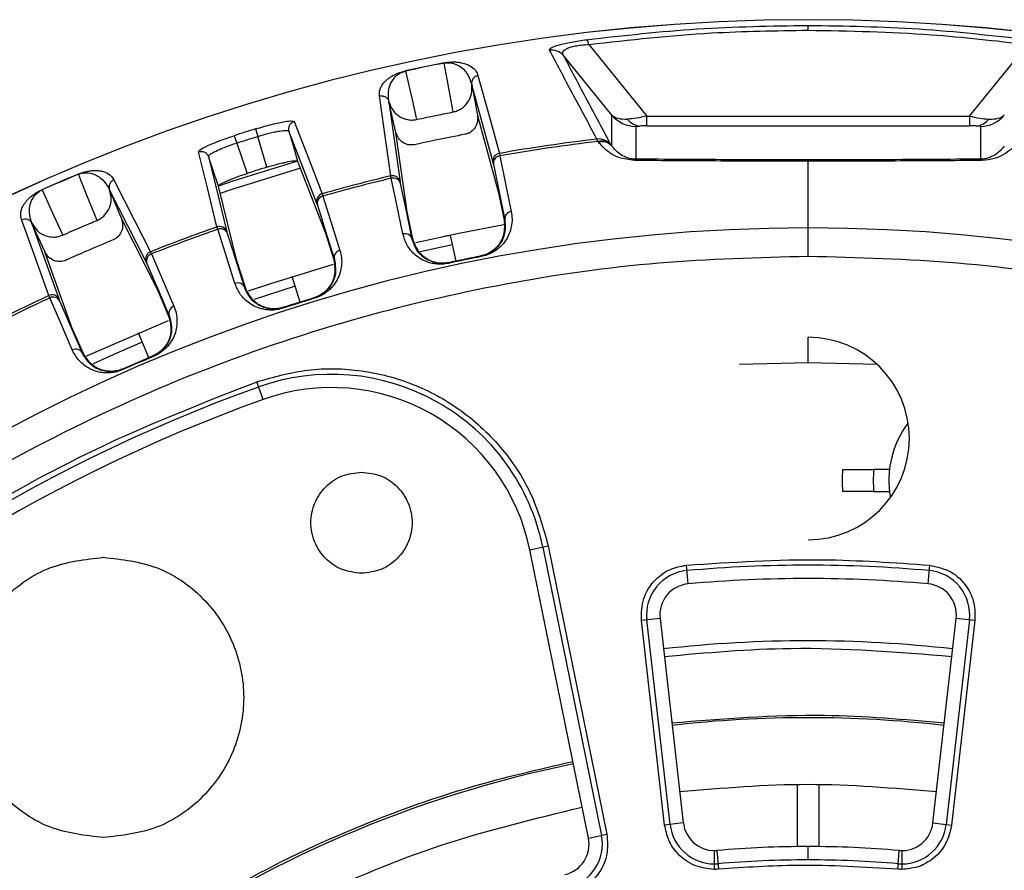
# Model space of a CAD drawing. Header units: millimetres. Extents: x -210 to 108, y 0 to 276.
# Tile 9 of 19: x -80 to -17, y 221 to 276. Entities that reach past the tile are written whole.
import ezdxf

# ---------------------------------------------------------------- set-up
doc = ezdxf.new("R2010")
doc.units = ezdxf.units.MM

msp = doc.modelspace()

# ---------------------------------------------------------------- linework, layer by layer
at = {"color": 7, "linetype": 'Continuous', "lineweight": 25}
for p, q in [((-29.233, 275.839), (-29.233, 275.834)), ((-29.233, 275.163), (-29.233, 275.476)), ((-43.318, 274.251), (-39.588, 269.653)), ((-18.878, 269.653), (-15.147, 274.251)), ((-41.832, 269.705), (-44.943, 273.539)), ((-55.094, 272.554), (-55.091, 272.54)), ((-52.604, 273.07), (-52.601, 273.055)), ((-50.84, 271.676), (-50.839, 271.665)), ((-50.839, 271.665), (-50.476, 269.689)), ((-49.468, 266.674), (-50.839, 271.665)), ((-56.158, 270.569), (-55.432, 265.439)), ((-55.702, 268.597), (-56.158, 270.569)), ((-50.476, 269.689), (-49.113, 264.727)), ((-41.832, 267.715), (-41.832, 269.705)), ((-39.588, 269.018), (-39.588, 269.653)), ((-39.588, 269.653), (-18.878, 269.653)), ((-18.878, 269.653), (-18.878, 269.018)), ((-64.714, 268.825), (-64.567, 268.35)), ((-40.3, 268.991), (-40.3, 266.886)), ((-39.588, 269.018), (-18.878, 269.018)), ((-18.166, 268.991), (-18.166, 266.886)), ((-66.087, 268.392), (-65.934, 267.919)), ((-63.992, 266.371), (-64.567, 268.35)), ((-54.985, 263.511), (-55.704, 268.606)), ((-42.736, 268.022), (-42.799, 268.174)), ((-65.934, 267.919), (-65.27, 265.968)), ((-41.863, 267.755), (-41.832, 267.715)), ((-67.752, 267.051), (-67.714, 267.129)), ((-49.062, 267.255), (-49.03, 267.1)), ((-62.02, 266.753), (-60.236, 262.143)), ((-29.233, 260.637), (-29.233, 266.756)), ((-56.003, 265.656), (-56.035, 265.81)), ((-65.921, 260.35), (-67.104, 265.149)), ((-78.441, 264.92), (-78.435, 264.907)), ((-74.097, 264.916), (-74.093, 264.906)), ((-74.093, 264.906), (-73.34, 263.043)), ((-71.746, 260.293), (-74.093, 264.906)), ((-60.44, 264.662), (-60.393, 264.512)), ((-49.113, 264.727), (-48.755, 262.973)), ((-54.617, 261.759), (-54.985, 263.511)), ((-79.081, 262.757), (-79.085, 262.767)), ((-79.081, 262.757), (-77.34, 257.883)), ((-78.24, 260.922), (-79.081, 262.757)), ((-73.34, 263.043), (-71.006, 258.458)), ((-67.151, 262.38), (-67.199, 262.531)), ((-60.236, 262.143), (-59.702, 260.433)), ((-51.847, 260.338), (-52.199, 261.991)), ((-54.659, 261.75), (-54.617, 261.759)), ((-52.072, 261.394), (-54.152, 260.931)), ((-76.513, 256.085), (-78.244, 260.93)), ((-71.465, 260.944), (-71.403, 260.799)), ((-50.236, 260.626), (-50.244, 260.668)), ((-65.377, 258.643), (-65.921, 260.35)), ((-52.325, 260.194), (-52.334, 260.235)), ((-61.858, 257.707), (-62.375, 259.351)), ((-65.419, 258.63), (-65.377, 258.643)), ((-62.182, 258.736), (-64.812, 257.873)), ((-77.943, 257.98), (-78.005, 258.125)), ((-71.006, 258.458), (-70.302, 256.811)), ((-60.938, 257.949), (-60.95, 257.989)), ((-62.94, 257.318), (-62.953, 257.358)), ((-75.8, 254.442), (-76.513, 256.085)), ((-71.574, 254.137), (-72.245, 255.724)), ((-29.233, 253.823), (-29.233, 255.445)), ((-75.84, 254.425), (-75.8, 254.442)), ((-71.281, 254.215), (-71.297, 254.253)), ((-33.636, 253.726), (-29.233, 253.823)), ((-29.233, 253.823), (-24.83, 253.726)), ((-73.24, 253.37), (-73.257, 253.409)), ((-64.241, 251.451), (-64.648, 252.587)), ((-24.009, 246.952), (-25.015, 246.952)), ((-25.015, 245.552), (-24.009, 245.552)), ((-47.109, 241.807), (-45.926, 242.048)), ((-43.343, 223.296), (-47.109, 241.807)), ((-46.272, 241.978), (-42.506, 223.466)), ((-45.926, 242.048), (-42.16, 223.537)), ((-36.937, 239.614), (-37.045, 240.816)), ((-21.529, 239.614), (-21.421, 240.816)), ((-38.745, 237.395), (-39.944, 237.259)), ((-38.447, 224.125), (-39.944, 237.259)), ((-38.096, 224.165), (-39.593, 237.299)), ((-38.745, 237.395), (-37.248, 224.261)), ((-21.218, 224.261), (-19.721, 237.395)), ((-18.873, 237.299), (-20.37, 224.165)), ((-18.522, 237.259), (-20.019, 224.125)), ((-18.522, 237.259), (-19.721, 237.395)), ((-29.933, 226.705), (-29.933, 222.741)), ((-28.533, 222.741), (-28.533, 226.705)), ((-37.248, 224.261), (-38.447, 224.125)), ((-21.218, 224.261), (-20.019, 224.125)), ((-43.343, 223.296), (-42.16, 223.537)), ((-29.233, 221.891), (-29.233, 222.745)), ((-35.26, 222.488), (-35.26, 221.281)), ((-35.09, 222.495), (-34.987, 221.292)), ((-23.478, 221.292), (-23.376, 222.495)), ((-23.205, 222.488), (-23.205, 221.281))]:
    msp.add_line(p, q, dxfattribs=at)
at = {"color": 7, "linetype": 'Continuous', "lineweight": 25, "flags": 128}
for points in [[(-52.024, 269.916), (-52.347, 271.674), (-52.601, 273.055)], [(-55.091, 272.54), (-54.689, 270.798), (-54.374, 269.43)], [(-50.436, 272.25), (-49.659, 269.425), (-49.062, 267.255)], [(-56.035, 265.81), (-56.436, 268.655), (-56.758, 270.94)], [(-50.476, 269.689), (-50.475, 269.684), (-50.474, 269.68)], [(-62.238, 269.3), (-61.222, 266.679), (-60.44, 264.662)], [(-62.656, 268.724), (-62.581, 268.682), (-62.581, 268.682), (-62.581, 268.682)], [(-62.581, 268.682), (-62.267, 267.602), (-62.02, 266.753)], [(-60.786, 264.044), (-61.791, 266.641), (-62.581, 268.682)], [(-42.706, 267.983), (-42.723, 268.005), (-42.736, 268.022)], [(-67.199, 262.531), (-67.858, 265.21), (-68.387, 267.36)], [(-67.752, 267.051), (-67.085, 264.347), (-66.561, 262.222)], [(-67.104, 265.149), (-67.467, 266.214), (-67.752, 267.051)], [(-49.03, 267.1), (-48.618, 265.083), (-48.299, 263.523)], [(-67.021, 265.203), (-66.163, 265.491), (-62.015, 266.779)], [(-61.833, 266.311), (-66.318, 264.912), (-66.996, 264.683)], [(-49.443, 266.559), (-49.034, 264.555), (-48.712, 262.981)], [(-74.903, 262.955), (-75.573, 264.611), (-76.099, 265.913)], [(-55.254, 262.083), (-55.671, 264.069), (-56.003, 265.656)], [(-73.816, 265.56), (-72.487, 262.95), (-71.465, 260.944)], [(-54.659, 261.75), (-55.079, 263.751), (-55.41, 265.323)], [(-78.435, 264.907), (-77.691, 263.282), (-77.106, 262.005)], [(-60.393, 264.512), (-59.779, 262.546), (-59.304, 261.027)], [(-60.749, 263.931), (-60.139, 261.98), (-59.66, 260.446)], [(-78.005, 258.125), (-78.97, 260.831), (-79.746, 263.005)], [(-73.34, 263.043), (-73.338, 263.038), (-73.337, 263.035)], [(-54.434, 261.527), (-51.662, 262.139), (-48.783, 262.696)], [(-48.755, 262.973), (-48.731, 262.978), (-48.712, 262.981)], [(-66.044, 258.901), (-66.659, 260.835), (-67.151, 262.38)], [(-65.419, 258.63), (-66.039, 260.578), (-66.527, 262.109)], [(-71.403, 260.799), (-70.593, 258.905), (-69.966, 257.442)], [(-50.244, 260.668), (-50.273, 260.662), (-50.296, 260.657)], [(-71.698, 260.185), (-70.894, 258.305), (-70.262, 256.828)], [(-65.177, 258.429), (-63.81, 258.889), (-59.718, 260.15)], [(-59.702, 260.433), (-59.678, 260.44), (-59.66, 260.446)], [(-52.283, 260.246), (-52.312, 260.24), (-52.334, 260.235)], [(-76.489, 254.631), (-77.297, 256.493), (-77.943, 257.98)], [(-75.84, 254.425), (-76.654, 256.3), (-77.294, 257.774)], [(-62.903, 257.374), (-62.931, 257.365), (-62.953, 257.358)], [(-60.95, 257.989), (-60.978, 257.981), (-61, 257.974)], [(-70.302, 256.811), (-70.28, 256.821), (-70.262, 256.828)], [(-75.587, 254.246), (-75.51, 254.281), (-70.302, 256.523)], [(-71.994, 255.13), (-73.435, 254.509), (-75.147, 253.739)]]:
    msp.add_lwpolyline(points, dxfattribs=at)
at = {"color": 7, "linetype": 'Continuous', "lineweight": 25}
for centre, radius, start, end in [((-29.233, 153.945), 121.894, 7.06858, 172.93142), ((-29.233, 153.945), 121.889, 7.06888, 172.93112), ((-44.034, 274.155), 0.722, 7.69221, 33.9261), ((-45.704, 272.896), 0.996, 40.19119, 98.1725), ((-29.233, 153.945), 121.395, 101.09971, 102.30029), ((-29.233, 153.945), 121.381, 101.09971, 102.30029), ((-40.3, 270.992), 2, 220.02271, 270.00403), ((-39.952, 270.098), 1.089, 215.98809, 264.761), ((-18.513, 270.098), 1.089, 275.239, 324.01191), ((-18.165, 270.992), 2, 269.99597, 319.97729), ((-29.233, 153.945), 120.235, 107.16352, 107.84938), ((-29.233, 153.945), 115.031, 96.77267, 99.92618), ((-42.676, 267.185), 0.996, 40.19034, 97.07182), ((-29.233, 153.945), 114.874, 96.75078, 99.92372), ((-42.523, 267.158), 0.89, 42.11138, 103.85497), ((-42.493, 267.118), 0.89, 42.11121, 103.84481), ((-48.977, 266.763), 0.499, 99.84616, 190.19624), ((-48.964, 266.622), 0.483, 97.83009, 187.52639), ((-40.253, 266.747), 0.147, 108.87435, 159.54045), ((-18.213, 266.747), 0.147, 20.45955, 71.12565), ((-29.233, 153.945), 121.395, 112.71262, 113.91319), ((-29.233, 153.945), 121.381, 112.71262, 113.91319), ((-29.233, 153.945), 115.031, 103.47382, 105.74136), ((-29.233, 153.945), 114.874, 103.47628, 105.73891), ((-55.918, 265.325), 0.499, 13.20376, 103.55383), ((-55.874, 265.191), 0.483, 15.87361, 105.56991), ((-60.306, 264.182), 0.499, 105.66126, 196.00272), ((-60.279, 264.043), 0.483, 103.64405, 193.33331), ((-48.234, 263.044), 0.483, 97.78421, 187.52353), ((-29.233, 153.945), 108.524, 7.94474, 172.05526), ((-29.233, 153.945), 115.031, 109.27154, 111.53908), ((-67.033, 262.06), 0.499, 19.01018, 109.35162), ((-29.233, 153.945), 114.874, 109.27399, 111.53662), ((-66.975, 261.931), 0.483, 21.6796, 111.36885), ((-55.124, 261.618), 0.483, 15.87647, 105.61579), ((-71.282, 260.479), 0.499, 111.45906, 201.80914), ((-71.242, 260.343), 0.483, 109.44299, 199.13929), ((-59.19, 260.557), 0.483, 103.59842, 193.33046), ((-29.233, 153.945), 108.729, 101.13784, 102.26216), ((-65.867, 258.451), 0.483, 21.68244, 111.41448), ((-29.233, 153.945), 115.031, 115.08672, 117.35427), ((-77.793, 257.673), 0.499, 24.81666, 115.16673), ((-77.722, 257.551), 0.483, 27.48652, 117.18282), ((-29.233, 153.945), 114.874, 115.08919, 117.35181), ((-69.806, 256.986), 0.483, 109.39711, 199.13643), ((-29.233, 153.945), 108.729, 106.95332, 108.05959), ((-29.233, 248.945), 6.5, 270, 90), ((-76.268, 254.202), 0.483, 27.48938, 117.22869), ((-29.233, 153.945), 108.771, 112.75074, 113.87507), ((-29.233, 153.945), 108.729, 112.75074, 113.87507), ((-59.848, 239.216), 13.854, 11.5, 109.74972), ((-29.233, 153.945), 104.454, 109.74972, 160.25028), ((-59.848, 239.216), 13, 11.5, 109.74972), ((-29.233, 153.945), 103.6, 109.74972, 160.25028), ((-17.899, 246.252), 6.15, 143.01112, 190.25486), ((-17.899, 246.252), 9.15, 175.61243, 184.38757), ((-17.899, 246.252), 7.15, 174.38162, 185.61838), ((-36.757, 237.622), 2.854, 95.13847, 186.50254), ((-29.233, 153.945), 86.868, 84.86153, 95.13847), ((-21.708, 237.622), 2.854, 353.49746, 84.86153), ((-29.233, 153.945), 86.015, 84.86153, 95.13847), ((-36.757, 237.622), 2, 95.13847, 186.50254), ((-21.708, 237.622), 2, 353.49746, 84.86153), ((-29.233, 153.945), 82.015, 83.49746, 96.50254), ((-29.233, 153.945), 77.077, 83.49746, 96.50254), ((-29.233, 153.945), 75.625, 101.5, 125.07366), ((-35.26, 224.488), 2.854, 186.50254, 270), ((-35.26, 224.488), 2, 186.50254, 270), ((-23.205, 224.488), 2, 265.1162, 353.49746), ((-23.205, 224.488), 2.854, 270, 353.49746), ((-45.302, 222.897), 2, 283.11874, 11.5), ((-45.302, 222.897), 2.854, 283.11874, 11.5), ((-29.233, 153.945), 68.8, 90, 94.8838), ((-29.233, 153.945), 68.8, 85.1162, 90), ((-35.26, 224.488), 2, 270, 274.8838), ((-35.26, 224.488), 2.854, 270, 274.8838), ((-29.233, 153.945), 67.946, 90, 94.8838), ((-29.233, 153.945), 67.946, 85.1162, 90), ((-23.205, 224.488), 2.854, 265.1162, 270)]:
    msp.add_arc(centre, radius, start, end, dxfattribs=at)
for points, knots in [([(-43.435, 274.557), (-41.076, 274.825), (-36.369, 275.36), (-31.608, 275.437), (-29.233, 275.476)], [0, 0, 0, 0, 0.5012712, 1, 1, 1, 1]), ([(-43.318, 274.251), (-40.699, 274.544), (-36.029, 275.066), (-31.307, 275.133), (-29.233, 275.163)], [0, 0, 0, 0, 0.560823, 1, 1, 1, 1]), ([(-29.233, 275.476), (-26.858, 275.437), (-22.097, 275.36), (-17.39, 274.825), (-15.031, 274.557)], [0, 0, 0, 0, 0.4987288, 1, 1, 1, 1]), ([(-29.233, 275.163), (-26.593, 275.115), (-21.869, 275.029), (-17.204, 274.489), (-15.147, 274.251)], [0, 0, 0, 0, 0.559028, 1, 1, 1, 1]), ([(-45.845, 273.882), (-45.84, 273.93), (-45.828, 274.024), (-45.334, 274.211), (-44.476, 274.408), (-43.784, 274.507), (-43.435, 274.557)], [0, 0, 0, 0, 0.28289, 0.562308, 0.779591, 1, 1, 1, 1]), ([(-42.799, 268.174), (-43.362, 269.228), (-44.382, 271.136), (-45.393, 273.033), (-45.845, 273.882)], [0, 0, 0, 0, 0.552661, 1, 1, 1, 1]), ([(-44.943, 273.539), (-44.975, 273.611), (-45.037, 273.749), (-44.859, 273.937), (-44.534, 274.071), (-44.198, 274.156), (-43.784, 274.22), (-43.477, 274.24), (-43.318, 274.251)], [0, 0, 0, 0, 0.2685265, 0.5218359, 0.645553, 0.7608995, 0.8767907, 1, 1, 1, 1]), ([(-41.915, 267.828), (-42.483, 268.897), (-43.496, 270.805), (-44.501, 272.704), (-44.943, 273.539)], [0, 0, 0, 0, 0.56, 1, 1, 1, 1]), ([(-56.758, 270.94), (-56.766, 271.01), (-56.78, 271.151), (-56.73, 271.376), (-56.635, 271.579), (-56.514, 271.75), (-56.397, 271.883), (-56.262, 272.007), (-56.109, 272.125), (-55.949, 272.227), (-55.787, 272.314), (-55.624, 272.389), (-55.452, 272.456), (-55.245, 272.519), (-55.142, 272.543), (-55.094, 272.554)], [0, 0, 0, 0, 0.167566, 0.3364219, 0.4997246, 0.5908149, 0.6739727, 0.7492807, 0.8116173, 0.8741937, 0.9083026, 0.9369352, 0.9746426, 0.9882798, 1, 1, 1, 1]), ([(-52.604, 273.07), (-52.555, 273.078), (-52.451, 273.097), (-52.307, 273.114), (-52.168, 273.124), (-52.022, 273.128), (-51.873, 273.124), (-51.69, 273.109), (-51.502, 273.079), (-51.277, 273.021), (-51.046, 272.934), (-50.773, 272.773), (-50.541, 272.548), (-50.471, 272.349), (-50.436, 272.25)], [0, 0, 0, 0, 0.011715, 0.02535, 0.042264, 0.063186, 0.091791, 0.125922, 0.188493, 0.250824, 0.366653, 0.500345, 0.750124, 1, 1, 1, 1]), ([(-52.601, 273.055), (-52.576, 273.06), (-52.525, 273.069), (-52.433, 273.078), (-52.142, 273.083), (-51.61, 272.904), (-51.092, 272.441), (-50.932, 271.955), (-50.841, 271.676)], [0, 0, 0, 0, 0.006141, 0.012509, 0.026433, 0.117312, 0.493818, 1, 1, 1, 1]), ([(-56.159, 270.575), (-56.187, 270.866), (-56.231, 271.301), (-55.998, 271.872), (-55.753, 272.181), (-55.543, 272.351), (-55.377, 272.444), (-55.255, 272.494), (-55.166, 272.522), (-55.116, 272.534), (-55.091, 272.54)], [0, 0, 0, 0, 0.5058894, 0.7575992, 0.8824554, 0.9439375, 0.9735823, 0.987498, 0.9938622, 1, 1, 1, 1]), ([(-50.436, 272.25), (-50.497, 272.232), (-50.59, 272.204), (-50.693, 272.123), (-50.748, 272.06), (-50.789, 271.994), (-50.823, 271.919), (-50.851, 271.808), (-50.844, 271.723), (-50.84, 271.676)], [0, 0, 0, 0, 0.242415, 0.371253, 0.501733, 0.564128, 0.671421, 0.819817, 1, 1, 1, 1]), ([(-52.024, 269.916), (-51.93, 269.94), (-51.741, 269.989), (-51.399, 270.178), (-51.052, 270.529), (-50.812, 271.079), (-50.83, 271.47), (-50.839, 271.665)], [0, 0, 0, 0, 0.125287, 0.25083, 0.500093, 0.750104, 1, 1, 1, 1]), ([(-56.758, 270.94), (-56.695, 270.948), (-56.599, 270.96), (-56.473, 270.927), (-56.399, 270.891), (-56.335, 270.848), (-56.273, 270.793), (-56.201, 270.7), (-56.173, 270.616), (-56.157, 270.569)], [0, 0, 0, 0, 0.23929, 0.366875, 0.496462, 0.554373, 0.661303, 0.813271, 1, 1, 1, 1]), ([(-56.158, 270.569), (-56.089, 270.387), (-55.952, 270.021), (-55.514, 269.609), (-55.055, 269.423), (-54.664, 269.384), (-54.47, 269.414), (-54.374, 269.43)], [0, 0, 0, 0, 0.247908, 0.49853, 0.748563, 0.874517, 1, 1, 1, 1]), ([(-54.374, 269.43), (-53.936, 269.524), (-53.154, 269.692), (-52.369, 269.848), (-52.024, 269.916)], [0, 0, 0, 0, 0.559999, 1, 1, 1, 1]), ([(-50.474, 269.68), (-50.469, 269.647), (-50.449, 269.516), (-50.464, 269.248), (-50.601, 268.903), (-50.837, 268.661), (-51.07, 268.531), (-51.199, 268.499), (-51.263, 268.482)], [0, 0, 0, 0, 0.062872, 0.250954, 0.500169, 0.749348, 0.874944, 1, 1, 1, 1]), ([(-41.832, 269.705), (-41.725, 269.627), (-41.514, 269.475), (-41.057, 269.463), (-40.834, 269.458)], [0, 0, 0, 0, 0.512581, 1, 1, 1, 1]), ([(-39.588, 269.653), (-39.815, 269.6), (-40.261, 269.495), (-40.645, 269.47), (-40.834, 269.458)], [0, 0, 0, 0, 0.507181, 1, 1, 1, 1]), ([(-18.878, 269.653), (-18.651, 269.6), (-18.205, 269.495), (-17.821, 269.47), (-17.632, 269.458)], [0, 0, 0, 0, 0.507181, 1, 1, 1, 1]), ([(-17.632, 269.458), (-17.409, 269.463), (-16.952, 269.475), (-16.741, 269.627), (-16.633, 269.705)], [0, 0, 0, 0, 0.487419, 1, 1, 1, 1]), ([(-64.714, 268.825), (-64.36, 268.929), (-63.653, 269.135), (-62.843, 269.302), (-62.347, 269.359), (-62.274, 269.32), (-62.238, 269.3)], [0, 0, 0, 0, 0.27982, 0.559169, 0.779392, 1, 1, 1, 1]), ([(-62.238, 269.3), (-62.297, 269.276), (-62.387, 269.24), (-62.482, 269.148), (-62.541, 269.063), (-62.581, 268.969), (-62.609, 268.84), (-62.592, 268.744), (-62.581, 268.682)], [0, 0, 0, 0, 0.239412, 0.368332, 0.5, 0.631669, 0.760589, 1, 1, 1, 1]), ([(-40.3, 268.991), (-40.29, 268.996), (-40.272, 269.005), (-40.116, 269.011), (-40.052, 269.013)], [0, 0, 0, 0, 0.589826, 1, 1, 1, 1]), ([(-39.588, 269.018), (-39.686, 269.018), (-39.855, 269.018), (-39.994, 269.014), (-40.052, 269.013)], [0, 0, 0, 0, 0.57843, 1, 1, 1, 1]), ([(-18.414, 269.013), (-18.49, 269.015), (-18.632, 269.018), (-18.8, 269.018), (-18.878, 269.018)], [0, 0, 0, 0, 0.537807, 1, 1, 1, 1]), ([(-18.166, 268.991), (-18.176, 268.996), (-18.194, 269.005), (-18.35, 269.011), (-18.414, 269.013)], [0, 0, 0, 0, 0.59055, 1, 1, 1, 1]), ([(-68.387, 267.36), (-68.354, 267.411), (-68.288, 267.512), (-67.678, 267.808), (-66.909, 268.116), (-66.361, 268.3), (-66.087, 268.392)], [0, 0, 0, 0, 0.280377, 0.559712, 0.779882, 1, 1, 1, 1]), ([(-65.934, 267.919), (-65.679, 268), (-65.224, 268.146), (-64.768, 268.288), (-64.567, 268.35)], [0, 0, 0, 0, 0.56, 1, 1, 1, 1]), ([(-64.567, 268.35), (-64.323, 268.422), (-63.95, 268.532), (-63.495, 268.635), (-63.088, 268.712), (-62.796, 268.741), (-62.686, 268.728), (-62.656, 268.724)], [0, 0, 0, 0, 0.286768, 0.437694, 0.593337, 0.889453, 1, 1, 1, 1]), ([(-54.503, 267.811), (-54.63, 267.798), (-54.826, 267.777), (-55.083, 267.853), (-55.322, 267.98), (-55.572, 268.219), (-55.659, 268.471), (-55.702, 268.597)], [0, 0, 0, 0, 0.238319, 0.36939, 0.500716, 0.750235, 1, 1, 1, 1]), ([(-51.263, 268.482), (-51.869, 268.363), (-52.951, 268.151), (-54.029, 267.915), (-54.503, 267.811)], [0, 0, 0, 0, 0.559999, 1, 1, 1, 1]), ([(-67.714, 267.129), (-67.692, 267.149), (-67.609, 267.223), (-67.354, 267.367), (-66.977, 267.537), (-66.544, 267.714), (-66.176, 267.838), (-65.934, 267.919)], [0, 0, 0, 0, 0.110502, 0.40664, 0.562298, 0.713231, 1, 1, 1, 1]), ([(-40.39, 266.799), (-40.742, 266.847), (-41.448, 266.944), (-42.169, 267.397), (-42.501, 267.759), (-42.706, 267.983)], [0, 0, 0, 0, 0.275386, 0.553346, 1, 1, 1, 1]), ([(-41.915, 267.828), (-41.91, 267.82), (-41.901, 267.806), (-41.875, 267.771), (-41.863, 267.755)], [0, 0, 0, 0, 0.556145, 1, 1, 1, 1]), ([(-40.3, 266.886), (-40.351, 266.888), (-40.461, 266.893), (-40.677, 266.926), (-41.003, 267.023), (-41.468, 267.283), (-41.686, 267.541), (-41.832, 267.715)], [0, 0, 0, 0, 0.04424, 0.094998, 0.221512, 0.473249, 1, 1, 1, 1]), ([(-16.633, 267.715), (-16.781, 267.54), (-16.998, 267.283), (-17.465, 267.022), (-17.79, 266.926), (-18.005, 266.893), (-18.114, 266.888), (-18.166, 266.886)], [0, 0, 0, 0, 0.528591, 0.779164, 0.905258, 0.955871, 1, 1, 1, 1]), ([(-15.76, 267.983), (-15.888, 267.831), (-16.134, 267.541), (-16.641, 267.183), (-17.224, 266.891), (-17.794, 266.829), (-18.075, 266.799)], [0, 0, 0, 0, 0.29667, 0.566736, 0.786151, 1, 1, 1, 1]), ([(-68.387, 267.36), (-68.325, 267.374), (-68.23, 267.396), (-68.1, 267.375), (-68.003, 267.341), (-67.916, 267.286), (-67.819, 267.196), (-67.778, 267.108), (-67.752, 267.051)], [0, 0, 0, 0, 0.239379, 0.368293, 0.499962, 0.631636, 0.760566, 1, 1, 1, 1]), ([(-18.166, 266.886), (-20.223, 266.871), (-24.324, 266.842), (-30.155, 266.836), (-35.5, 266.85), (-38.697, 266.874), (-40.3, 266.886)], [0, 0, 0, 0, 0.281604, 0.561434, 0.779971, 1, 1, 1, 1]), ([(-63.992, 266.371), (-64.231, 266.297), (-64.658, 266.164), (-65.083, 266.028), (-65.27, 265.968)], [0, 0, 0, 0, 0.56, 1, 1, 1, 1]), ([(-63.992, 266.371), (-63.747, 266.443), (-63.374, 266.553), (-62.92, 266.663), (-62.518, 266.748), (-62.128, 266.803), (-62.056, 266.77), (-62.02, 266.753)], [0, 0, 0, 0, 0.242837, 0.37006, 0.500846, 0.750309, 1, 1, 1, 1]), ([(-49.443, 266.559), (-49.449, 266.59), (-49.461, 266.645), (-49.466, 266.665), (-49.468, 266.674)], [0, 0, 0, 0, 0.5596385, 1, 1, 1, 1]), ([(-29.233, 266.756), (-31.098, 266.757), (-34.858, 266.761), (-38.537, 266.786), (-40.39, 266.799)], [0, 0, 0, 0, 0.496133, 1, 1, 1, 1]), ([(-18.075, 266.799), (-19.929, 266.786), (-23.608, 266.761), (-27.368, 266.757), (-29.233, 266.756)], [0, 0, 0, 0, 0.5038667, 1, 1, 1, 1]), ([(-76.105, 265.927), (-76.059, 265.945), (-75.961, 265.984), (-75.823, 266.03), (-75.689, 266.068), (-75.547, 266.101), (-75.4, 266.127), (-75.217, 266.149), (-75.028, 266.158), (-74.796, 266.146), (-74.552, 266.107), (-74.252, 266.005), (-73.979, 265.831), (-73.871, 265.65), (-73.816, 265.56)], [0, 0, 0, 0, 0.011715, 0.02535, 0.042264, 0.063186, 0.091791, 0.125922, 0.188493, 0.250824, 0.366653, 0.500345, 0.750124, 1, 1, 1, 1]), ([(-76.105, 265.927), (-76.104, 265.925), (-76.103, 265.922), (-76.1, 265.916), (-76.099, 265.913)], [0, 0, 0, 0, 0.559968, 1, 1, 1, 1]), ([(-76.099, 265.913), (-76.078, 265.922), (-76.035, 265.939), (-75.953, 265.965), (-75.683, 266.03), (-75.151, 265.979), (-74.576, 265.674), (-74.315, 265.282), (-74.165, 265.057)], [0, 0, 0, 0, 0.006129, 0.01252, 0.026246, 0.116739, 0.493304, 1, 1, 1, 1]), ([(-67.104, 265.149), (-67.084, 265.184), (-67.045, 265.253), (-66.693, 265.431), (-66.314, 265.593), (-65.88, 265.763), (-65.512, 265.887), (-65.27, 265.968)], [0, 0, 0, 0, 0.250253, 0.499605, 0.630271, 0.757378, 1, 1, 1, 1]), ([(-74.165, 265.057), (-74.146, 265.017), (-74.117, 264.956), (-74.106, 264.933), (-74.102, 264.926)], [0, 0, 0, 0, 0.64599, 1, 1, 1, 1]), ([(-73.816, 265.56), (-73.873, 265.53), (-73.958, 265.485), (-74.043, 265.384), (-74.084, 265.311), (-74.111, 265.238), (-74.129, 265.158), (-74.134, 265.044), (-74.11, 264.961), (-74.097, 264.916)], [0, 0, 0, 0, 0.242415, 0.371253, 0.501733, 0.564129, 0.671423, 0.819818, 1, 1, 1, 1]), ([(-55.41, 265.323), (-55.416, 265.354), (-55.427, 265.409), (-55.431, 265.43), (-55.432, 265.439)], [0, 0, 0, 0, 0.5601427, 1, 1, 1, 1]), ([(-79.746, 263.005), (-79.767, 263.072), (-79.81, 263.206), (-79.806, 263.437), (-79.754, 263.655), (-79.67, 263.847), (-79.582, 264), (-79.474, 264.149), (-79.348, 264.296), (-79.212, 264.428), (-79.071, 264.545), (-78.926, 264.652), (-78.772, 264.752), (-78.582, 264.855), (-78.485, 264.899), (-78.441, 264.92)], [0, 0, 0, 0, 0.167566, 0.336422, 0.499725, 0.590815, 0.673973, 0.749281, 0.811617, 0.874194, 0.908303, 0.936935, 0.974643, 0.98828, 1, 1, 1, 1]), ([(-79.141, 262.913), (-79.203, 263.174), (-79.296, 263.566), (-79.166, 264.129), (-78.987, 264.457), (-78.818, 264.651), (-78.679, 264.768), (-78.573, 264.836), (-78.498, 264.877), (-78.456, 264.897), (-78.435, 264.907)], [0, 0, 0, 0, 0.506374, 0.758088, 0.883, 0.944303, 0.973771, 0.987488, 0.993875, 1, 1, 1, 1]), ([(-74.903, 262.955), (-74.815, 262.997), (-74.64, 263.083), (-74.343, 263.337), (-74.074, 263.751), (-73.949, 264.338), (-74.045, 264.717), (-74.094, 264.906)], [0, 0, 0, 0, 0.125465, 0.251186, 0.500358, 0.750057, 1, 1, 1, 1]), ([(-74.102, 264.926), (-74.101, 264.924), (-74.1, 264.921), (-74.098, 264.918), (-74.098, 264.916)], [0, 0, 0, 0, 0.500001, 1, 1, 1, 1]), ([(-60.749, 263.931), (-60.758, 263.962), (-60.775, 264.016), (-60.782, 264.035), (-60.786, 264.044)], [0, 0, 0, 0, 0.559638, 1, 1, 1, 1]), ([(-48.299, 263.523), (-48.276, 263.365), (-48.229, 263.048), (-48.277, 262.56), (-48.416, 262.094), (-48.64, 261.672), (-48.906, 261.345), (-49.185, 261.097), (-49.466, 260.907), (-49.807, 260.734), (-50.099, 260.661), (-50.236, 260.626)], [0, 0, 0, 0, 0.1672206, 0.3357284, 0.4983192, 0.6321139, 0.7482769, 0.8152709, 0.874092, 0.9408708, 1, 1, 1, 1]), ([(-79.746, 263.005), (-79.685, 263.025), (-79.561, 263.065), (-79.372, 263.035), (-79.235, 262.956), (-79.141, 262.865), (-79.104, 262.801), (-79.085, 262.767)], [0, 0, 0, 0, 0.24405, 0.499443, 0.71532, 0.849175, 1, 1, 1, 1]), ([(-79.089, 262.776), (-79.092, 262.785), (-79.1, 262.808), (-79.125, 262.872), (-79.141, 262.913)], [0, 0, 0, 0, 0.354009, 1, 1, 1, 1]), ([(-79.085, 262.767), (-79.086, 262.769), (-79.087, 262.772), (-79.088, 262.775), (-79.089, 262.776)], [0, 0, 0, 0, 0.499999, 1, 1, 1, 1]), ([(-79.085, 262.767), (-78.981, 262.6), (-78.773, 262.267), (-78.259, 261.951), (-77.771, 261.861), (-77.381, 261.902), (-77.198, 261.971), (-77.106, 262.005)], [0, 0, 0, 0, 0.250365, 0.49979, 0.749195, 0.874833, 1, 1, 1, 1]), ([(-77.106, 262.005), (-76.696, 262.185), (-75.964, 262.507), (-75.227, 262.818), (-74.903, 262.955)], [0, 0, 0, 0, 0.559999, 1, 1, 1, 1]), ([(-73.337, 263.035), (-73.3, 262.906), (-73.227, 262.65), (-73.306, 262.248), (-73.487, 261.964), (-73.689, 261.79), (-73.808, 261.732), (-73.868, 261.703)], [0, 0, 0, 0, 0.25034, 0.499759, 0.749142, 0.874835, 1, 1, 1, 1]), ([(-48.755, 262.973), (-48.732, 262.592), (-48.698, 262.019), (-49.143, 261.295), (-49.582, 260.93), (-49.912, 260.768), (-50.131, 260.694), (-50.241, 260.669), (-50.296, 260.657)], [0, 0, 0, 0, 0.497301, 0.747796, 0.873525, 0.940465, 0.970628, 1, 1, 1, 1]), ([(-48.712, 262.981), (-48.687, 262.601), (-48.649, 262.034), (-49.086, 261.313), (-49.516, 260.95), (-49.845, 260.785), (-50.067, 260.707), (-50.186, 260.681), (-50.244, 260.668)], [0, 0, 0, 0, 0.513824, 0.766382, 0.887902, 0.945467, 0.973036, 1, 1, 1, 1]), ([(-66.527, 262.109), (-66.536, 262.139), (-66.553, 262.193), (-66.559, 262.213), (-66.561, 262.222)], [0, 0, 0, 0, 0.55966, 1, 1, 1, 1]), ([(-52.325, 260.194), (-52.465, 260.171), (-52.761, 260.122), (-53.143, 260.146), (-53.476, 260.208), (-53.83, 260.324), (-54.205, 260.519), (-54.654, 260.88), (-55.051, 261.398), (-55.186, 261.854), (-55.254, 262.083)], [0, 0, 0, 0, 0.059047, 0.125735, 0.184462, 0.251412, 0.367628, 0.501624, 0.750271, 1, 1, 1, 1]), ([(-52.695, 261.919), (-52.63, 261.933), (-52.502, 261.959), (-52.339, 261.986), (-52.224, 261.999), (-52.207, 261.993), (-52.199, 261.991)], [0, 0, 0, 0, 0.250597, 0.499764, 0.749147, 1, 1, 1, 1]), ([(-73.868, 261.703), (-74.438, 261.465), (-75.455, 261.038), (-76.463, 260.591), (-76.907, 260.394)], [0, 0, 0, 0, 0.559999, 1, 1, 1, 1]), ([(-52.334, 260.235), (-52.394, 260.223), (-52.513, 260.201), (-52.747, 260.184), (-53.114, 260.205), (-53.654, 260.368), (-54.341, 260.855), (-54.531, 261.391), (-54.659, 261.75)], [0, 0, 0, 0, 0.027028, 0.054631, 0.112021, 0.233459, 0.486379, 1, 1, 1, 1]), ([(-52.283, 260.246), (-52.337, 260.235), (-52.448, 260.214), (-52.678, 260.195), (-53.044, 260.213), (-53.592, 260.372), (-54.29, 260.859), (-54.486, 261.4), (-54.617, 261.759)], [0, 0, 0, 0, 0.029287, 0.059353, 0.126025, 0.251323, 0.501935, 1, 1, 1, 1]), ([(-29.233, 260.637), (-32.433, 260.554), (-38.94, 260.384), (-48.772, 258.983), (-58.719, 256.659), (-68.637, 253.281), (-78.369, 248.853), (-87.75, 243.381), (-96.615, 236.91), (-104.81, 229.522), (-112.198, 221.327), (-118.669, 212.462), (-124.139, 203.081), (-128.58, 193.351), (-131.909, 183.426), (-133.961, 175.274), (-134.566, 170.419), (-134.75, 168.945)], [0, 0, 0, 0, 0.062943, 0.128004, 0.194999, 0.263694, 0.333813, 0.405038, 0.477022, 0.549391, 0.621759, 0.693743, 0.764969, 0.835088, 0.903783, 0.970777, 1, 1, 1, 1]), ([(-76.907, 260.394), (-77.028, 260.355), (-77.216, 260.295), (-77.483, 260.318), (-77.743, 260.394), (-78.036, 260.578), (-78.172, 260.807), (-78.24, 260.922)], [0, 0, 0, 0, 0.238252, 0.369358, 0.500716, 0.750235, 1, 1, 1, 1]), ([(-59.304, 261.027), (-59.265, 260.872), (-59.186, 260.562), (-59.184, 260.072), (-59.275, 259.595), (-59.455, 259.152), (-59.687, 258.799), (-59.939, 258.524), (-60.199, 258.307), (-60.521, 258.1), (-60.804, 257.997), (-60.938, 257.949)], [0, 0, 0, 0, 0.167121, 0.335364, 0.497583, 0.631728, 0.748173, 0.815203, 0.874056, 0.940854, 1, 1, 1, 1]), ([(-50.244, 260.668), (-50.635, 260.589), (-51.333, 260.45), (-52.028, 260.3), (-52.334, 260.235)], [0, 0, 0, 0, 0.56, 1, 1, 1, 1]), ([(76.284, 168.945), (76.1, 170.419), (75.495, 175.274), (73.443, 183.426), (70.114, 193.351), (65.673, 203.081), (60.204, 212.462), (53.732, 221.327), (46.344, 229.522), (38.149, 236.91), (29.284, 243.381), (19.904, 248.853), (10.172, 253.281), (0.253, 256.659), (-9.693, 258.983), (-19.526, 260.384), (-26.033, 260.554), (-29.233, 260.637)], [0, 0, 0, 0, 0.029223, 0.096217, 0.164912, 0.235031, 0.306257, 0.378241, 0.450609, 0.522978, 0.594962, 0.666187, 0.736306, 0.805001, 0.871996, 0.937057, 1, 1, 1, 1]), ([(-71.698, 260.185), (-71.71, 260.214), (-71.733, 260.266), (-71.742, 260.285), (-71.746, 260.293)], [0, 0, 0, 0, 0.559639, 1, 1, 1, 1]), ([(-59.702, 260.433), (-59.64, 260.057), (-59.548, 259.49), (-59.918, 258.725), (-60.318, 258.318), (-60.629, 258.123), (-60.84, 258.027), (-60.947, 257.991), (-61, 257.974)], [0, 0, 0, 0, 0.497302, 0.747797, 0.873526, 0.940464, 0.970627, 1, 1, 1, 1]), ([(-59.66, 260.446), (-59.596, 260.071), (-59.502, 259.51), (-59.863, 258.75), (-60.254, 258.344), (-60.564, 258.147), (-60.777, 258.047), (-60.893, 258.008), (-60.95, 257.989)], [0, 0, 0, 0, 0.513067, 0.766261, 0.887846, 0.945306, 0.972941, 1, 1, 1, 1]), ([(-62.94, 257.318), (-63.076, 257.281), (-63.365, 257.202), (-63.747, 257.187), (-64.084, 257.215), (-64.448, 257.295), (-64.842, 257.451), (-65.326, 257.765), (-65.773, 258.241), (-65.953, 258.681), (-66.044, 258.901)], [0, 0, 0, 0, 0.058953, 0.125513, 0.184149, 0.250987, 0.367434, 0.501751, 0.750786, 1, 1, 1, 1]), ([(-62.903, 257.374), (-62.956, 257.358), (-63.064, 257.326), (-63.29, 257.283), (-63.656, 257.264), (-64.218, 257.367), (-64.961, 257.781), (-65.211, 258.299), (-65.377, 258.643)], [0, 0, 0, 0, 0.0292879, 0.0593534, 0.1260251, 0.2513227, 0.501935, 1, 1, 1, 1]), ([(-62.953, 257.358), (-63.011, 257.34), (-63.127, 257.306), (-63.357, 257.265), (-63.724, 257.249), (-64.277, 257.356), (-65.011, 257.771), (-65.255, 258.285), (-65.419, 258.63)], [0, 0, 0, 0, 0.027132, 0.054565, 0.111728, 0.232859, 0.48615, 1, 1, 1, 1]), ([(-77.294, 257.774), (-77.306, 257.803), (-77.329, 257.855), (-77.336, 257.874), (-77.34, 257.883)], [0, 0, 0, 0, 0.560143, 1, 1, 1, 1]), ([(-69.966, 257.442), (-69.912, 257.292), (-69.802, 256.991), (-69.751, 256.503), (-69.794, 256.019), (-69.928, 255.56), (-70.123, 255.186), (-70.346, 254.887), (-70.583, 254.645), (-70.882, 254.406), (-71.153, 254.276), (-71.281, 254.215)], [0, 0, 0, 0, 0.167221, 0.335728, 0.498319, 0.632114, 0.748277, 0.815271, 0.874092, 0.940871, 1, 1, 1, 1]), ([(-60.95, 257.989), (-61.324, 257.874), (-61.994, 257.668), (-62.66, 257.452), (-62.953, 257.358)], [0, 0, 0, 0, 0.56, 1, 1, 1, 1]), ([(-70.302, 256.811), (-70.203, 256.443), (-70.054, 255.888), (-70.345, 255.09), (-70.702, 254.644), (-70.992, 254.419), (-71.192, 254.302), (-71.295, 254.256), (-71.346, 254.233)], [0, 0, 0, 0, 0.497301, 0.747796, 0.873525, 0.940465, 0.970628, 1, 1, 1, 1]), ([(-70.262, 256.828), (-70.161, 256.461), (-70.01, 255.913), (-70.293, 255.119), (-70.641, 254.677), (-70.93, 254.448), (-71.131, 254.328), (-71.242, 254.278), (-71.297, 254.253)], [0, 0, 0, 0, 0.5138244, 0.7663822, 0.8879015, 0.9454668, 0.9730359, 1, 1, 1, 1]), ([(-73.24, 253.37), (-73.372, 253.32), (-73.653, 253.212), (-74.031, 253.159), (-74.37, 253.152), (-74.741, 253.195), (-75.147, 253.311), (-75.66, 253.573), (-76.152, 254.001), (-76.377, 254.421), (-76.489, 254.631)], [0, 0, 0, 0, 0.059047, 0.125735, 0.184462, 0.251412, 0.367628, 0.501624, 0.750271, 1, 1, 1, 1]), ([(-73.257, 253.409), (-73.313, 253.386), (-73.426, 253.34), (-73.651, 253.276), (-74.015, 253.222), (-74.576, 253.273), (-75.347, 253.613), (-75.642, 254.099), (-75.84, 254.425)], [0, 0, 0, 0, 0.027028, 0.054631, 0.112021, 0.233459, 0.486379, 1, 1, 1, 1]), ([(-73.209, 253.43), (-73.261, 253.409), (-73.365, 253.366), (-73.586, 253.3), (-73.948, 253.244), (-74.517, 253.29), (-75.298, 253.627), (-75.6, 254.116), (-75.8, 254.442)], [0, 0, 0, 0, 0.029287, 0.059353, 0.126025, 0.251323, 0.501935, 1, 1, 1, 1]), ([(-64.648, 252.587), (-63.562, 252.895), (-61.366, 253.516), (-57.906, 253.421), (-54.584, 252.56), (-51.517, 250.902), (-48.91, 248.506), (-46.891, 245.493), (-46.245, 243.189), (-45.926, 242.048)], [0, 0, 0, 0, 0.1387779, 0.2804141, 0.420995, 0.5593583, 0.7061735, 0.854495, 1, 1, 1, 1]), ([(-127.875, 189.361), (-126.646, 192.505), (-124.167, 198.846), (-119.269, 207.902), (-113.5, 216.56), (-106.835, 224.65), (-99.426, 232.006), (-91.394, 238.54), (-82.869, 244.165), (-73.965, 248.951), (-67.737, 251.381), (-64.648, 252.587)], [0, 0, 0, 0, 0.109606, 0.221, 0.3337, 0.44719, 0.560921, 0.672343, 0.78298, 0.89235, 1, 1, 1, 1]), ([(-27.022, 246.952), (-26.992, 246.952), (-26.931, 246.952), (-26.467, 246.952), (-25.803, 246.952), (-25.278, 246.952), (-25.015, 246.952)], [0, 0, 0, 0, 0.249984, 0.499752, 0.749424, 1, 1, 1, 1]), ([(-25.015, 245.552), (-25.277, 245.552), (-25.802, 245.552), (-26.465, 245.552), (-26.931, 245.552), (-26.992, 245.552), (-27.022, 245.552)], [0, 0, 0, 0, 0.250012, 0.499794, 0.749456, 1, 1, 1, 1]), ([(-37.045, 240.816), (-34.128, 241.005), (-28.918, 241.342), (-23.712, 240.977), (-21.421, 240.816)], [0, 0, 0, 0, 0.559881, 1, 1, 1, 1]), ([(-39.944, 237.259), (-39.936, 237.741), (-39.92, 238.705), (-39.162, 239.861), (-38.155, 240.601), (-37.415, 240.744), (-37.045, 240.816)], [0, 0, 0, 0, 0.27985, 0.559507, 0.779871, 1, 1, 1, 1]), ([(-21.421, 240.816), (-20.95, 240.711), (-20.009, 240.501), (-19.03, 239.525), (-18.509, 238.39), (-18.517, 237.636), (-18.522, 237.259)], [0, 0, 0, 0, 0.27985, 0.559507, 0.779871, 1, 1, 1, 1]), ([(-20.002, 234.935), (-23.45, 235.217), (-29.607, 235.721), (-35.758, 235.175), (-38.464, 234.935)], [0, 0, 0, 0, 0.559976, 1, 1, 1, 1]), ([(-37.98, 230.688), (-34.713, 230.955), (-28.878, 231.432), (-23.05, 230.915), (-20.486, 230.688)], [0, 0, 0, 0, 0.559976, 1, 1, 1, 1]), ([(-72.854, 215.921), (-70.416, 217.519), (-65.53, 220.722), (-58.122, 224.138), (-51.041, 226.667), (-46.572, 227.697), (-44.343, 228.211)], [0, 0, 0, 0, 0.279403, 0.560122, 0.780576, 1, 1, 1, 1]), ([(-35.26, 221.281), (-35.686, 221.33), (-36.562, 221.432), (-37.587, 222.181), (-38.241, 223.128), (-38.38, 223.799), (-38.447, 224.125)], [0, 0, 0, 0, 0.272465, 0.561632, 0.787358, 1, 1, 1, 1]), ([(-20.019, 224.125), (-20.116, 223.708), (-20.316, 222.849), (-21.177, 221.915), (-22.192, 221.372), (-22.874, 221.311), (-23.205, 221.281)], [0, 0, 0, 0, 0.272465, 0.561632, 0.787358, 1, 1, 1, 1]), ([(-42.16, 223.537), (-42.124, 223.086), (-42.051, 222.154), (-42.658, 220.946), (-43.555, 220.116), (-44.242, 219.885), (-44.574, 219.774)], [0, 0, 0, 0, 0.271546, 0.561847, 0.788271, 1, 1, 1, 1]), ([(-23.478, 221.292), (-25.627, 221.425), (-29.465, 221.661), (-33.3, 221.405), (-34.987, 221.292)], [0, 0, 0, 0, 0.5598923, 1, 1, 1, 1]), ([(-34.987, 221.292), (-35.038, 221.289), (-35.129, 221.282), (-35.22, 221.281), (-35.26, 221.281)], [0, 0, 0, 0, 0.559973, 1, 1, 1, 1]), ([(-23.205, 221.281), (-23.256, 221.281), (-23.347, 221.283), (-23.438, 221.289), (-23.478, 221.292)], [0, 0, 0, 0, 0.559973, 1, 1, 1, 1])]:
    msp.add_open_spline(points, degree=3, knots=knots, dxfattribs=at)
for points in [[(-57.918, 240.292), (-58.343, 240.341), (-59.194, 240.439), (-60.276, 241.19), (-60.999, 242.265), (-61.253, 243.542), (-60.999, 244.82), (-60.276, 245.894), (-59.194, 246.646), (-58.343, 246.743), (-57.918, 246.792)], [(-57.918, 246.792), (-57.493, 246.743), (-56.642, 246.646), (-55.56, 245.894), (-54.837, 244.82), (-54.583, 243.542), (-54.837, 242.265), (-55.56, 241.19), (-56.642, 240.439), (-57.493, 240.341), (-57.918, 240.292)], [(-74.483, 223.32), (-75.661, 223.456), (-78.017, 223.726), (-81.013, 225.807), (-83.014, 228.782), (-83.717, 232.32), (-83.014, 235.858), (-81.013, 238.833), (-78.017, 240.914), (-75.661, 241.185), (-74.483, 241.32)], [(-74.483, 241.32), (-73.305, 241.185), (-70.949, 240.914), (-67.953, 238.833), (-65.952, 235.858), (-65.249, 232.32), (-65.952, 228.782), (-67.953, 225.807), (-70.949, 223.726), (-73.305, 223.456), (-74.483, 223.32)], [(-37.477, 226.277), (-34.729, 226.511), (-29.233, 226.978), (-23.737, 226.511), (-20.988, 226.277)], [(-69.413, 214.653), (-66.758, 216.267), (-61.45, 219.494), (-52.801, 223.077), (-46.765, 224.548), (-43.747, 225.283)]]:
    msp.add_open_spline(points, degree=3, dxfattribs=at)

doc.saveas('drawing.dxf')
